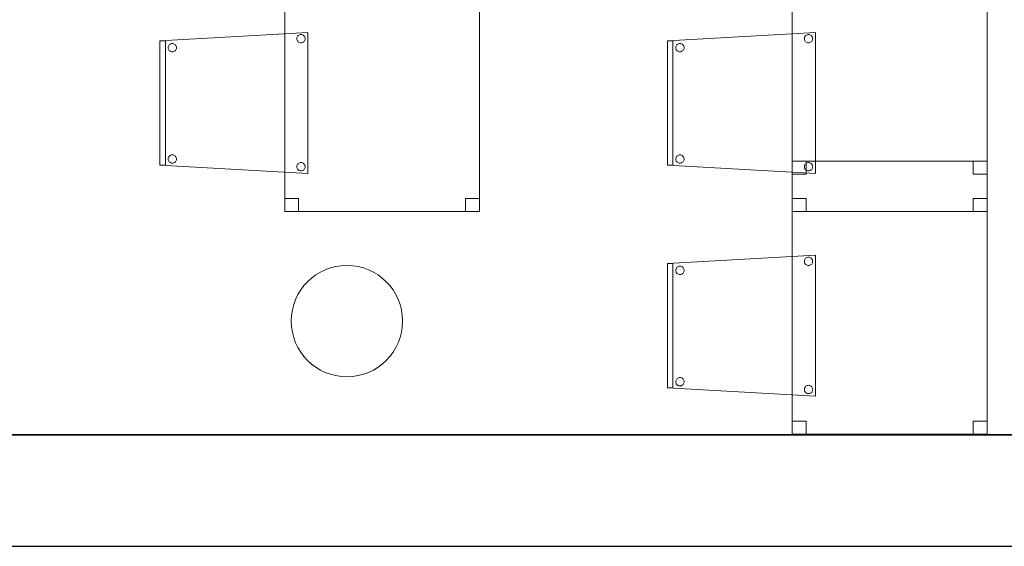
# Model space of a CAD drawing. Header units: metres. Extents: x 391.1 to 427.5, y 12.8 to 28.9.
# Tile 63 of 196: x 409.6 to 413.1, y 12.8 to 14.7. Entities that reach past the tile are written whole.
import ezdxf

# ---------------------------------------------------------------- set-up
doc = ezdxf.new("R2010")
doc.units = ezdxf.units.M
doc.layers.add('01_SUELOS', color=7, linetype='Continuous', lineweight=25, true_color=0x007f00)
for name, color, linetype, lineweight in [('02_MOBILIARIO', 7, 'Continuous', 18), ('A-COLS-____-MCUT', 7, 'Continuous', 18), ('A-COLS-____-OTLN', 7, 'Continuous', 18), ('A-DETL-____-MBND', 7, 'Continuous', 18), ('A-WALL-____-MCUT', 7, 'Continuous', 25), ('A-WALL-____-OTLN', 7, 'Continuous', 25)]:
    doc.layers.add(name, color=color, linetype=linetype, lineweight=lineweight)

# ---------------------------------------------------------------- blocks, each defined once
blk = doc.blocks.new('Family - Pilar PA-152200-03_PCI_P0A')
at = {"layer": 'A-COLS-____-MCUT', "color": 253, "true_color": 0xaaaaaa}
for start, end in [(360, 180), (180, 360)]:
    blk.add_arc((0.2, 0.2), 0.2, start, end, dxfattribs=at)
at = {"layer": 'A-COLS-____-OTLN', "color": 253, "true_color": 0xaaaaaa}
for start, end in [(360, 180), (180, 360)]:
    blk.add_arc((0.2, 0.2), 0.2, start, end, dxfattribs=at)
blk = doc.blocks.new('Family - Cadira confident_PA-152303-03_PCI_P0A')
at = {"layer": 'A-DETL-____-MBND', "color": 253, "true_color": 0xaaaaaa}
for p, q in [((0, 0.4765), (0.5326, 0.5065)), ((0.5326, 0.5065), (0, 0.4765)), ((0.4961, 0.4939), (0.498, 0.4957)), ((0.498, 0.4957), (0.4961, 0.4939)), ((0.498, 0.4957), (0.5001, 0.4972)), ((0.5001, 0.4972), (0.498, 0.4957)), ((0.5001, 0.4972), (0.5025, 0.4983)), ((0.5025, 0.4983), (0.5001, 0.4972)), ((0.5025, 0.4983), (0.505, 0.4989)), ((0.505, 0.4989), (0.5025, 0.4983)), ((0.505, 0.4989), (0.5076, 0.4992)), ((0.5076, 0.4992), (0.505, 0.4989)), ((0.5076, 0.4992), (0.5102, 0.4989)), ((0.5102, 0.4989), (0.5076, 0.4992)), ((0.5102, 0.4989), (0.5127, 0.4982)), ((0.5127, 0.4982), (0.5102, 0.4989)), ((0.5127, 0.4982), (0.515, 0.4971)), ((0.515, 0.4971), (0.5127, 0.4982)), ((0.515, 0.4971), (0.5172, 0.4956)), ((0.5172, 0.4956), (0.515, 0.4971)), ((0.5172, 0.4956), (0.519, 0.4938)), ((0.519, 0.4938), (0.5172, 0.4956)), ((0.5326, 0.5065), (0.5326, 0)), ((0.5326, 0), (0.5326, 0.5065)), ((0, 0.4765), (0.02, 0.4765)), ((0, 0.03), (0, 0.4765)), ((0.02, 0.4765), (0, 0.4765)), ((0, 0.4765), (0, 0.03)), ((0, 0.03), (0, 0.4765)), ((0, 0.4765), (0, 0.03)), ((0.02, 0.4765), (0.02, 0.03)), ((0.02, 0.03), (0.02, 0.4765)), ((0.0322, 0.4594), (0.0337, 0.4615)), ((0.0337, 0.4615), (0.0322, 0.4594)), ((0.0337, 0.4615), (0.0356, 0.4633)), ((0.0356, 0.4633), (0.0337, 0.4615)), ((0.0356, 0.4633), (0.0377, 0.4648)), ((0.0377, 0.4648), (0.0356, 0.4633)), ((0.0377, 0.4648), (0.0401, 0.4659)), ((0.0401, 0.4659), (0.0377, 0.4648)), ((0.0401, 0.4659), (0.0426, 0.4666)), ((0.0426, 0.4666), (0.0401, 0.4659)), ((0.0426, 0.4666), (0.0452, 0.4668)), ((0.0452, 0.4668), (0.0426, 0.4666)), ((0.0452, 0.4668), (0.0478, 0.4666)), ((0.0478, 0.4666), (0.0452, 0.4668)), ((0.0478, 0.4666), (0.0503, 0.4659)), ((0.0503, 0.4659), (0.0478, 0.4666)), ((0.0503, 0.4659), (0.0526, 0.4648)), ((0.0526, 0.4648), (0.0503, 0.4659)), ((0.0526, 0.4648), (0.0548, 0.4633)), ((0.0548, 0.4633), (0.0526, 0.4648)), ((0.0548, 0.4633), (0.0566, 0.4614)), ((0.0566, 0.4614), (0.0548, 0.4633)), ((0.0566, 0.4614), (0.0581, 0.4593)), ((0.0581, 0.4593), (0.0566, 0.4614)), ((0.4926, 0.4843), (0.4928, 0.4869)), ((0.4928, 0.4869), (0.4926, 0.4843)), ((0.4928, 0.4817), (0.4926, 0.4843)), ((0.4926, 0.4843), (0.4928, 0.4817)), ((0.4928, 0.4869), (0.4935, 0.4894)), ((0.4935, 0.4894), (0.4928, 0.4869)), ((0.4935, 0.4792), (0.4928, 0.4817)), ((0.4928, 0.4817), (0.4935, 0.4792)), ((0.4935, 0.4894), (0.4946, 0.4918)), ((0.4946, 0.4918), (0.4935, 0.4894)), ((0.4945, 0.4768), (0.4935, 0.4792)), ((0.4935, 0.4792), (0.4945, 0.4768)), ((0.496, 0.4747), (0.4945, 0.4768)), ((0.4945, 0.4768), (0.496, 0.4747)), ((0.4946, 0.4918), (0.4961, 0.4939)), ((0.4961, 0.4939), (0.4946, 0.4918)), ((0.4979, 0.4728), (0.496, 0.4747)), ((0.496, 0.4747), (0.4979, 0.4728)), ((0.5, 0.4713), (0.4979, 0.4728)), ((0.4979, 0.4728), (0.5, 0.4713)), ((0.5023, 0.4702), (0.5, 0.4713)), ((0.5, 0.4713), (0.5023, 0.4702)), ((0.5049, 0.4695), (0.5023, 0.4702)), ((0.5023, 0.4702), (0.5049, 0.4695)), ((0.5074, 0.4693), (0.5049, 0.4695)), ((0.5049, 0.4695), (0.5074, 0.4693)), ((0.51, 0.4695), (0.5074, 0.4693)), ((0.5074, 0.4693), (0.51, 0.4695)), ((0.5126, 0.4702), (0.51, 0.4695)), ((0.51, 0.4695), (0.5126, 0.4702)), ((0.5149, 0.4713), (0.5126, 0.4702)), ((0.5126, 0.4702), (0.5149, 0.4713)), ((0.5171, 0.4727), (0.5149, 0.4713)), ((0.5149, 0.4713), (0.5171, 0.4727)), ((0.5189, 0.4746), (0.5171, 0.4727)), ((0.5171, 0.4727), (0.5189, 0.4746)), ((0.5204, 0.4767), (0.5189, 0.4746)), ((0.5189, 0.4746), (0.5204, 0.4767)), ((0.519, 0.4938), (0.5205, 0.4916)), ((0.5205, 0.4916), (0.519, 0.4938)), ((0.5215, 0.4791), (0.5204, 0.4767)), ((0.5204, 0.4767), (0.5215, 0.4791)), ((0.5205, 0.4916), (0.5216, 0.4893)), ((0.5216, 0.4893), (0.5205, 0.4916)), ((0.5222, 0.4816), (0.5215, 0.4791)), ((0.5215, 0.4791), (0.5222, 0.4816)), ((0.5216, 0.4893), (0.5222, 0.4868)), ((0.5222, 0.4868), (0.5216, 0.4893)), ((0.5222, 0.4868), (0.5224, 0.4842)), ((0.5224, 0.4842), (0.5222, 0.4868)), ((0.5224, 0.4842), (0.5222, 0.4816)), ((0.5222, 0.4816), (0.5224, 0.4842)), ((0.0302, 0.4519), (0.0304, 0.4545)), ((0.0304, 0.4545), (0.0302, 0.4519)), ((0.0304, 0.4493), (0.0302, 0.4519)), ((0.0302, 0.4519), (0.0304, 0.4493)), ((0.0304, 0.4545), (0.0311, 0.457)), ((0.0311, 0.457), (0.0304, 0.4545)), ((0.031, 0.4468), (0.0304, 0.4493)), ((0.0304, 0.4493), (0.031, 0.4468)), ((0.0321, 0.4445), (0.031, 0.4468)), ((0.031, 0.4468), (0.0321, 0.4445)), ((0.0311, 0.457), (0.0322, 0.4594)), ((0.0322, 0.4594), (0.0311, 0.457)), ((0.0336, 0.4423), (0.0321, 0.4445)), ((0.0321, 0.4445), (0.0336, 0.4423)), ((0.0355, 0.4405), (0.0336, 0.4423)), ((0.0336, 0.4423), (0.0355, 0.4405)), ((0.0376, 0.439), (0.0355, 0.4405)), ((0.0355, 0.4405), (0.0376, 0.439)), ((0.0399, 0.4378), (0.0376, 0.439)), ((0.0376, 0.439), (0.0399, 0.4378)), ((0.0424, 0.4372), (0.0399, 0.4378)), ((0.0399, 0.4378), (0.0424, 0.4372)), ((0.045, 0.4369), (0.0424, 0.4372)), ((0.0424, 0.4372), (0.045, 0.4369)), ((0.0476, 0.4371), (0.045, 0.4369)), ((0.045, 0.4369), (0.0476, 0.4371)), ((0.0502, 0.4378), (0.0476, 0.4371)), ((0.0476, 0.4371), (0.0502, 0.4378)), ((0.0525, 0.4389), (0.0502, 0.4378)), ((0.0502, 0.4378), (0.0525, 0.4389)), ((0.0547, 0.4404), (0.0525, 0.4389)), ((0.0525, 0.4389), (0.0547, 0.4404)), ((0.0565, 0.4422), (0.0547, 0.4404)), ((0.0547, 0.4404), (0.0565, 0.4422)), ((0.058, 0.4443), (0.0565, 0.4422)), ((0.0565, 0.4422), (0.058, 0.4443)), ((0.0591, 0.4467), (0.058, 0.4443)), ((0.058, 0.4443), (0.0591, 0.4467)), ((0.0581, 0.4593), (0.0592, 0.4569)), ((0.0592, 0.4569), (0.0581, 0.4593)), ((0.0598, 0.4492), (0.0591, 0.4467)), ((0.0591, 0.4467), (0.0598, 0.4492)), ((0.0592, 0.4569), (0.0598, 0.4544)), ((0.0598, 0.4544), (0.0592, 0.4569)), ((0.0598, 0.4544), (0.06, 0.4518)), ((0.06, 0.4518), (0.0598, 0.4544)), ((0.06, 0.4518), (0.0598, 0.4492)), ((0.0598, 0.4492), (0.06, 0.4518)), ((0.0302, 0.0519), (0.0304, 0.0545)), ((0.0304, 0.0545), (0.0302, 0.0519)), ((0.0304, 0.0493), (0.0302, 0.0519)), ((0.0302, 0.0519), (0.0304, 0.0493)), ((0.0304, 0.0545), (0.0311, 0.057)), ((0.0311, 0.057), (0.0304, 0.0545)), ((0.031, 0.0468), (0.0304, 0.0493)), ((0.0304, 0.0493), (0.031, 0.0468)), ((0.0321, 0.0445), (0.031, 0.0468)), ((0.031, 0.0468), (0.0321, 0.0445)), ((0.0311, 0.057), (0.0322, 0.0594)), ((0.0322, 0.0594), (0.0311, 0.057)), ((0.0336, 0.0423), (0.0321, 0.0445)), ((0.0321, 0.0445), (0.0336, 0.0423)), ((0.0322, 0.0594), (0.0337, 0.0615)), ((0.0337, 0.0615), (0.0322, 0.0594)), ((0.0355, 0.0405), (0.0336, 0.0423)), ((0.0336, 0.0423), (0.0355, 0.0405)), ((0.0337, 0.0615), (0.0356, 0.0633)), ((0.0356, 0.0633), (0.0337, 0.0615)), ((0.0376, 0.039), (0.0355, 0.0405)), ((0.0355, 0.0405), (0.0376, 0.039)), ((0.0356, 0.0633), (0.0377, 0.0648)), ((0.0377, 0.0648), (0.0356, 0.0633)), ((0.0399, 0.0378), (0.0376, 0.039)), ((0.0376, 0.039), (0.0399, 0.0378)), ((0.0377, 0.0648), (0.0401, 0.0659)), ((0.0401, 0.0659), (0.0377, 0.0648)), ((0.0424, 0.0372), (0.0399, 0.0378)), ((0.0399, 0.0378), (0.0424, 0.0372)), ((0.0401, 0.0659), (0.0426, 0.0666)), ((0.0426, 0.0666), (0.0401, 0.0659)), ((0.045, 0.0369), (0.0424, 0.0372)), ((0.0424, 0.0372), (0.045, 0.0369)), ((0.0426, 0.0666), (0.0452, 0.0668)), ((0.0452, 0.0668), (0.0426, 0.0666)), ((0.0476, 0.0371), (0.045, 0.0369)), ((0.045, 0.0369), (0.0476, 0.0371)), ((0.0452, 0.0668), (0.0478, 0.0666)), ((0.0478, 0.0666), (0.0452, 0.0668)), ((0.0502, 0.0378), (0.0476, 0.0371)), ((0.0476, 0.0371), (0.0502, 0.0378)), ((0.0478, 0.0666), (0.0503, 0.0659)), ((0.0503, 0.0659), (0.0478, 0.0666)), ((0.0525, 0.0389), (0.0502, 0.0378)), ((0.0502, 0.0378), (0.0525, 0.0389)), ((0.0503, 0.0659), (0.0526, 0.0648)), ((0.0526, 0.0648), (0.0503, 0.0659)), ((0.0547, 0.0404), (0.0525, 0.0389)), ((0.0525, 0.0389), (0.0547, 0.0404)), ((0.0526, 0.0648), (0.0548, 0.0633)), ((0.0548, 0.0633), (0.0526, 0.0648)), ((0.0565, 0.0422), (0.0547, 0.0404)), ((0.0547, 0.0404), (0.0565, 0.0422)), ((0.0548, 0.0633), (0.0566, 0.0614)), ((0.0566, 0.0614), (0.0548, 0.0633)), ((0.058, 0.0443), (0.0565, 0.0422)), ((0.0565, 0.0422), (0.058, 0.0443)), ((0.0566, 0.0614), (0.0581, 0.0593)), ((0.0581, 0.0593), (0.0566, 0.0614)), ((0.0591, 0.0467), (0.058, 0.0443)), ((0.058, 0.0443), (0.0591, 0.0467)), ((0.0581, 0.0593), (0.0592, 0.0569)), ((0.0592, 0.0569), (0.0581, 0.0593)), ((0.0598, 0.0492), (0.0591, 0.0467)), ((0.0591, 0.0467), (0.0598, 0.0492)), ((0.0592, 0.0569), (0.0598, 0.0544)), ((0.0598, 0.0544), (0.0592, 0.0569)), ((0.0598, 0.0544), (0.06, 0.0518)), ((0.06, 0.0518), (0.0598, 0.0544)), ((0.06, 0.0518), (0.0598, 0.0492)), ((0.0598, 0.0492), (0.06, 0.0518)), ((0.4961, 0.0339), (0.498, 0.0357)), ((0.498, 0.0357), (0.4961, 0.0339)), ((0.498, 0.0357), (0.5001, 0.0372)), ((0.5001, 0.0372), (0.498, 0.0357)), ((0.5001, 0.0372), (0.5025, 0.0383)), ((0.5025, 0.0383), (0.5001, 0.0372)), ((0.5025, 0.0383), (0.505, 0.0389)), ((0.505, 0.0389), (0.5025, 0.0383)), ((0.505, 0.0389), (0.5076, 0.0392)), ((0.5076, 0.0392), (0.505, 0.0389)), ((0.5076, 0.0392), (0.5102, 0.0389)), ((0.5102, 0.0389), (0.5076, 0.0392)), ((0.5102, 0.0389), (0.5127, 0.0382)), ((0.5127, 0.0382), (0.5102, 0.0389)), ((0.5127, 0.0382), (0.515, 0.0371)), ((0.515, 0.0371), (0.5127, 0.0382)), ((0.515, 0.0371), (0.5172, 0.0356)), ((0.5172, 0.0356), (0.515, 0.0371)), ((0.5172, 0.0356), (0.519, 0.0338)), ((0.519, 0.0338), (0.5172, 0.0356)), ((0.02, 0.03), (0, 0.03)), ((0, 0.03), (0.02, 0.03)), ((0.5326, 0), (0, 0.03)), ((0, 0.03), (0.5326, 0)), ((0.4926, 0.0243), (0.4928, 0.0269)), ((0.4928, 0.0269), (0.4926, 0.0243)), ((0.4928, 0.0217), (0.4926, 0.0243)), ((0.4926, 0.0243), (0.4928, 0.0217)), ((0.4928, 0.0269), (0.4935, 0.0294)), ((0.4935, 0.0294), (0.4928, 0.0269)), ((0.4935, 0.0192), (0.4928, 0.0217)), ((0.4928, 0.0217), (0.4935, 0.0192)), ((0.4935, 0.0294), (0.4946, 0.0318)), ((0.4946, 0.0318), (0.4935, 0.0294)), ((0.4945, 0.0168), (0.4935, 0.0192)), ((0.4935, 0.0192), (0.4945, 0.0168)), ((0.496, 0.0147), (0.4945, 0.0168)), ((0.4945, 0.0168), (0.496, 0.0147)), ((0.4946, 0.0318), (0.4961, 0.0339)), ((0.4961, 0.0339), (0.4946, 0.0318)), ((0.4979, 0.0128), (0.496, 0.0147)), ((0.496, 0.0147), (0.4979, 0.0128)), ((0.5, 0.0113), (0.4979, 0.0128)), ((0.4979, 0.0128), (0.5, 0.0113)), ((0.5023, 0.0102), (0.5, 0.0113)), ((0.5, 0.0113), (0.5023, 0.0102)), ((0.5049, 0.0095), (0.5023, 0.0102)), ((0.5023, 0.0102), (0.5049, 0.0095)), ((0.5074, 0.0093), (0.5049, 0.0095)), ((0.5049, 0.0095), (0.5074, 0.0093)), ((0.51, 0.0095), (0.5074, 0.0093)), ((0.5074, 0.0093), (0.51, 0.0095)), ((0.5126, 0.0102), (0.51, 0.0095)), ((0.51, 0.0095), (0.5126, 0.0102)), ((0.5149, 0.0113), (0.5126, 0.0102)), ((0.5126, 0.0102), (0.5149, 0.0113)), ((0.5171, 0.0127), (0.5149, 0.0113)), ((0.5149, 0.0113), (0.5171, 0.0127)), ((0.5189, 0.0146), (0.5171, 0.0127)), ((0.5171, 0.0127), (0.5189, 0.0146)), ((0.5204, 0.0167), (0.5189, 0.0146)), ((0.5189, 0.0146), (0.5204, 0.0167)), ((0.519, 0.0338), (0.5205, 0.0316)), ((0.5205, 0.0316), (0.519, 0.0338)), ((0.5215, 0.0191), (0.5204, 0.0167)), ((0.5204, 0.0167), (0.5215, 0.0191)), ((0.5205, 0.0316), (0.5216, 0.0293)), ((0.5216, 0.0293), (0.5205, 0.0316)), ((0.5222, 0.0216), (0.5215, 0.0191)), ((0.5215, 0.0191), (0.5222, 0.0216)), ((0.5216, 0.0293), (0.5222, 0.0268)), ((0.5222, 0.0268), (0.5216, 0.0293)), ((0.5222, 0.0268), (0.5224, 0.0242)), ((0.5224, 0.0242), (0.5222, 0.0268)), ((0.5224, 0.0242), (0.5222, 0.0216)), ((0.5222, 0.0216), (0.5224, 0.0242))]:
    blk.add_line(p, q, dxfattribs=at)
blk = doc.blocks.new('Family - Cadira confident_PA-152313-03_PCI_P0A')
at = {"layer": 'A-DETL-____-MBND', "color": 253, "true_color": 0xaaaaaa}
for p, q in [((0, 0.4765), (0.5326, 0.5065)), ((0.5326, 0.5065), (0, 0.4765)), ((0.4961, 0.4939), (0.498, 0.4957)), ((0.498, 0.4957), (0.4961, 0.4939)), ((0.498, 0.4957), (0.5001, 0.4972)), ((0.5001, 0.4972), (0.498, 0.4957)), ((0.5001, 0.4972), (0.5025, 0.4983)), ((0.5025, 0.4983), (0.5001, 0.4972)), ((0.5025, 0.4983), (0.505, 0.4989)), ((0.505, 0.4989), (0.5025, 0.4983)), ((0.505, 0.4989), (0.5076, 0.4992)), ((0.5076, 0.4992), (0.505, 0.4989)), ((0.5076, 0.4992), (0.5102, 0.4989)), ((0.5102, 0.4989), (0.5076, 0.4992)), ((0.5102, 0.4989), (0.5127, 0.4982)), ((0.5127, 0.4982), (0.5102, 0.4989)), ((0.5127, 0.4982), (0.515, 0.4971)), ((0.515, 0.4971), (0.5127, 0.4982)), ((0.515, 0.4971), (0.5172, 0.4956)), ((0.5172, 0.4956), (0.515, 0.4971)), ((0.5172, 0.4956), (0.519, 0.4938)), ((0.519, 0.4938), (0.5172, 0.4956)), ((0.5326, 0.5065), (0.5326, 0)), ((0.5326, 0), (0.5326, 0.5065)), ((0, 0.4765), (0.02, 0.4765)), ((0, 0.03), (0, 0.4765)), ((0.02, 0.4765), (0, 0.4765)), ((0, 0.4765), (0, 0.03)), ((0, 0.03), (0, 0.4765)), ((0, 0.4765), (0, 0.03)), ((0.02, 0.4765), (0.02, 0.03)), ((0.02, 0.03), (0.02, 0.4765)), ((0.0322, 0.4594), (0.0337, 0.4615)), ((0.0337, 0.4615), (0.0322, 0.4594)), ((0.0337, 0.4615), (0.0356, 0.4633)), ((0.0356, 0.4633), (0.0337, 0.4615)), ((0.0356, 0.4633), (0.0377, 0.4648)), ((0.0377, 0.4648), (0.0356, 0.4633)), ((0.0377, 0.4648), (0.0401, 0.4659)), ((0.0401, 0.4659), (0.0377, 0.4648)), ((0.0401, 0.4659), (0.0426, 0.4666)), ((0.0426, 0.4666), (0.0401, 0.4659)), ((0.0426, 0.4666), (0.0452, 0.4668)), ((0.0452, 0.4668), (0.0426, 0.4666)), ((0.0452, 0.4668), (0.0478, 0.4666)), ((0.0478, 0.4666), (0.0452, 0.4668)), ((0.0478, 0.4666), (0.0503, 0.4659)), ((0.0503, 0.4659), (0.0478, 0.4666)), ((0.0503, 0.4659), (0.0526, 0.4648)), ((0.0526, 0.4648), (0.0503, 0.4659)), ((0.0526, 0.4648), (0.0548, 0.4633)), ((0.0548, 0.4633), (0.0526, 0.4648)), ((0.0548, 0.4633), (0.0566, 0.4614)), ((0.0566, 0.4614), (0.0548, 0.4633)), ((0.0566, 0.4614), (0.0581, 0.4593)), ((0.0581, 0.4593), (0.0566, 0.4614)), ((0.4926, 0.4843), (0.4928, 0.4869)), ((0.4928, 0.4869), (0.4926, 0.4843)), ((0.4928, 0.4817), (0.4926, 0.4843)), ((0.4926, 0.4843), (0.4928, 0.4817)), ((0.4928, 0.4869), (0.4935, 0.4894)), ((0.4935, 0.4894), (0.4928, 0.4869)), ((0.4935, 0.4792), (0.4928, 0.4817)), ((0.4928, 0.4817), (0.4935, 0.4792)), ((0.4935, 0.4894), (0.4946, 0.4918)), ((0.4946, 0.4918), (0.4935, 0.4894)), ((0.4945, 0.4768), (0.4935, 0.4792)), ((0.4935, 0.4792), (0.4945, 0.4768)), ((0.496, 0.4747), (0.4945, 0.4768)), ((0.4945, 0.4768), (0.496, 0.4747)), ((0.4946, 0.4918), (0.4961, 0.4939)), ((0.4961, 0.4939), (0.4946, 0.4918)), ((0.4979, 0.4728), (0.496, 0.4747)), ((0.496, 0.4747), (0.4979, 0.4728)), ((0.5, 0.4713), (0.4979, 0.4728)), ((0.4979, 0.4728), (0.5, 0.4713)), ((0.5023, 0.4702), (0.5, 0.4713)), ((0.5, 0.4713), (0.5023, 0.4702)), ((0.5049, 0.4695), (0.5023, 0.4702)), ((0.5023, 0.4702), (0.5049, 0.4695)), ((0.5074, 0.4693), (0.5049, 0.4695)), ((0.5049, 0.4695), (0.5074, 0.4693)), ((0.51, 0.4695), (0.5074, 0.4693)), ((0.5074, 0.4693), (0.51, 0.4695)), ((0.5126, 0.4702), (0.51, 0.4695)), ((0.51, 0.4695), (0.5126, 0.4702)), ((0.5149, 0.4713), (0.5126, 0.4702)), ((0.5126, 0.4702), (0.5149, 0.4713)), ((0.5171, 0.4727), (0.5149, 0.4713)), ((0.5149, 0.4713), (0.5171, 0.4727)), ((0.5189, 0.4746), (0.5171, 0.4727)), ((0.5171, 0.4727), (0.5189, 0.4746)), ((0.5204, 0.4767), (0.5189, 0.4746)), ((0.5189, 0.4746), (0.5204, 0.4767)), ((0.519, 0.4938), (0.5205, 0.4916)), ((0.5205, 0.4916), (0.519, 0.4938)), ((0.5215, 0.4791), (0.5204, 0.4767)), ((0.5204, 0.4767), (0.5215, 0.4791)), ((0.5205, 0.4916), (0.5216, 0.4893)), ((0.5216, 0.4893), (0.5205, 0.4916)), ((0.5222, 0.4816), (0.5215, 0.4791)), ((0.5215, 0.4791), (0.5222, 0.4816)), ((0.5216, 0.4893), (0.5222, 0.4868)), ((0.5222, 0.4868), (0.5216, 0.4893)), ((0.5222, 0.4868), (0.5224, 0.4842)), ((0.5224, 0.4842), (0.5222, 0.4868)), ((0.5224, 0.4842), (0.5222, 0.4816)), ((0.5222, 0.4816), (0.5224, 0.4842)), ((0.0302, 0.4519), (0.0304, 0.4545)), ((0.0304, 0.4545), (0.0302, 0.4519)), ((0.0304, 0.4493), (0.0302, 0.4519)), ((0.0302, 0.4519), (0.0304, 0.4493)), ((0.0304, 0.4545), (0.0311, 0.457)), ((0.0311, 0.457), (0.0304, 0.4545)), ((0.031, 0.4468), (0.0304, 0.4493)), ((0.0304, 0.4493), (0.031, 0.4468)), ((0.0321, 0.4445), (0.031, 0.4468)), ((0.031, 0.4468), (0.0321, 0.4445)), ((0.0311, 0.457), (0.0322, 0.4594)), ((0.0322, 0.4594), (0.0311, 0.457)), ((0.0336, 0.4423), (0.0321, 0.4445)), ((0.0321, 0.4445), (0.0336, 0.4423)), ((0.0355, 0.4405), (0.0336, 0.4423)), ((0.0336, 0.4423), (0.0355, 0.4405)), ((0.0376, 0.439), (0.0355, 0.4405)), ((0.0355, 0.4405), (0.0376, 0.439)), ((0.0399, 0.4378), (0.0376, 0.439)), ((0.0376, 0.439), (0.0399, 0.4378)), ((0.0424, 0.4372), (0.0399, 0.4378)), ((0.0399, 0.4378), (0.0424, 0.4372)), ((0.045, 0.4369), (0.0424, 0.4372)), ((0.0424, 0.4372), (0.045, 0.4369)), ((0.0476, 0.4371), (0.045, 0.4369)), ((0.045, 0.4369), (0.0476, 0.4371)), ((0.0502, 0.4378), (0.0476, 0.4371)), ((0.0476, 0.4371), (0.0502, 0.4378)), ((0.0525, 0.4389), (0.0502, 0.4378)), ((0.0502, 0.4378), (0.0525, 0.4389)), ((0.0547, 0.4404), (0.0525, 0.4389)), ((0.0525, 0.4389), (0.0547, 0.4404)), ((0.0565, 0.4422), (0.0547, 0.4404)), ((0.0547, 0.4404), (0.0565, 0.4422)), ((0.058, 0.4443), (0.0565, 0.4422)), ((0.0565, 0.4422), (0.058, 0.4443)), ((0.0591, 0.4467), (0.058, 0.4443)), ((0.058, 0.4443), (0.0591, 0.4467)), ((0.0581, 0.4593), (0.0592, 0.4569)), ((0.0592, 0.4569), (0.0581, 0.4593)), ((0.0598, 0.4492), (0.0591, 0.4467)), ((0.0591, 0.4467), (0.0598, 0.4492)), ((0.0592, 0.4569), (0.0598, 0.4544)), ((0.0598, 0.4544), (0.0592, 0.4569)), ((0.0598, 0.4544), (0.06, 0.4518)), ((0.06, 0.4518), (0.0598, 0.4544)), ((0.06, 0.4518), (0.0598, 0.4492)), ((0.0598, 0.4492), (0.06, 0.4518)), ((0.0302, 0.0519), (0.0304, 0.0545)), ((0.0304, 0.0545), (0.0302, 0.0519)), ((0.0304, 0.0493), (0.0302, 0.0519)), ((0.0302, 0.0519), (0.0304, 0.0493)), ((0.0304, 0.0545), (0.0311, 0.057)), ((0.0311, 0.057), (0.0304, 0.0545)), ((0.031, 0.0468), (0.0304, 0.0493)), ((0.0304, 0.0493), (0.031, 0.0468)), ((0.0321, 0.0445), (0.031, 0.0468)), ((0.031, 0.0468), (0.0321, 0.0445)), ((0.0311, 0.057), (0.0322, 0.0594)), ((0.0322, 0.0594), (0.0311, 0.057)), ((0.0336, 0.0423), (0.0321, 0.0445)), ((0.0321, 0.0445), (0.0336, 0.0423)), ((0.0322, 0.0594), (0.0337, 0.0615)), ((0.0337, 0.0615), (0.0322, 0.0594)), ((0.0355, 0.0405), (0.0336, 0.0423)), ((0.0336, 0.0423), (0.0355, 0.0405)), ((0.0337, 0.0615), (0.0356, 0.0633)), ((0.0356, 0.0633), (0.0337, 0.0615)), ((0.0376, 0.039), (0.0355, 0.0405)), ((0.0355, 0.0405), (0.0376, 0.039)), ((0.0356, 0.0633), (0.0377, 0.0648)), ((0.0377, 0.0648), (0.0356, 0.0633)), ((0.0399, 0.0378), (0.0376, 0.039)), ((0.0376, 0.039), (0.0399, 0.0378)), ((0.0377, 0.0648), (0.0401, 0.0659)), ((0.0401, 0.0659), (0.0377, 0.0648)), ((0.0424, 0.0372), (0.0399, 0.0378)), ((0.0399, 0.0378), (0.0424, 0.0372)), ((0.0401, 0.0659), (0.0426, 0.0666)), ((0.0426, 0.0666), (0.0401, 0.0659)), ((0.045, 0.0369), (0.0424, 0.0372)), ((0.0424, 0.0372), (0.045, 0.0369)), ((0.0426, 0.0666), (0.0452, 0.0668)), ((0.0452, 0.0668), (0.0426, 0.0666)), ((0.0476, 0.0371), (0.045, 0.0369)), ((0.045, 0.0369), (0.0476, 0.0371)), ((0.0452, 0.0668), (0.0478, 0.0666)), ((0.0478, 0.0666), (0.0452, 0.0668)), ((0.0502, 0.0378), (0.0476, 0.0371)), ((0.0476, 0.0371), (0.0502, 0.0378)), ((0.0478, 0.0666), (0.0503, 0.0659)), ((0.0503, 0.0659), (0.0478, 0.0666)), ((0.0525, 0.0389), (0.0502, 0.0378)), ((0.0502, 0.0378), (0.0525, 0.0389)), ((0.0503, 0.0659), (0.0526, 0.0648)), ((0.0526, 0.0648), (0.0503, 0.0659)), ((0.0547, 0.0404), (0.0525, 0.0389)), ((0.0525, 0.0389), (0.0547, 0.0404)), ((0.0526, 0.0648), (0.0548, 0.0633)), ((0.0548, 0.0633), (0.0526, 0.0648)), ((0.0565, 0.0422), (0.0547, 0.0404)), ((0.0547, 0.0404), (0.0565, 0.0422)), ((0.0548, 0.0633), (0.0566, 0.0614)), ((0.0566, 0.0614), (0.0548, 0.0633)), ((0.058, 0.0443), (0.0565, 0.0422)), ((0.0565, 0.0422), (0.058, 0.0443)), ((0.0566, 0.0614), (0.0581, 0.0593)), ((0.0581, 0.0593), (0.0566, 0.0614)), ((0.0591, 0.0467), (0.058, 0.0443)), ((0.058, 0.0443), (0.0591, 0.0467)), ((0.0581, 0.0593), (0.0592, 0.0569)), ((0.0592, 0.0569), (0.0581, 0.0593)), ((0.0598, 0.0492), (0.0591, 0.0467)), ((0.0591, 0.0467), (0.0598, 0.0492)), ((0.0592, 0.0569), (0.0598, 0.0544)), ((0.0598, 0.0544), (0.0592, 0.0569)), ((0.0598, 0.0544), (0.06, 0.0518)), ((0.06, 0.0518), (0.0598, 0.0544)), ((0.06, 0.0518), (0.0598, 0.0492)), ((0.0598, 0.0492), (0.06, 0.0518)), ((0.4961, 0.0339), (0.498, 0.0357)), ((0.498, 0.0357), (0.4961, 0.0339)), ((0.498, 0.0357), (0.5001, 0.0372)), ((0.5001, 0.0372), (0.498, 0.0357)), ((0.5001, 0.0372), (0.5025, 0.0383)), ((0.5025, 0.0383), (0.5001, 0.0372)), ((0.5025, 0.0383), (0.505, 0.0389)), ((0.505, 0.0389), (0.5025, 0.0383)), ((0.505, 0.0389), (0.5076, 0.0392)), ((0.5076, 0.0392), (0.505, 0.0389)), ((0.5076, 0.0392), (0.5102, 0.0389)), ((0.5102, 0.0389), (0.5076, 0.0392)), ((0.5102, 0.0389), (0.5127, 0.0382)), ((0.5127, 0.0382), (0.5102, 0.0389)), ((0.5127, 0.0382), (0.515, 0.0371)), ((0.515, 0.0371), (0.5127, 0.0382)), ((0.515, 0.0371), (0.5172, 0.0356)), ((0.5172, 0.0356), (0.515, 0.0371)), ((0.5172, 0.0356), (0.519, 0.0338)), ((0.519, 0.0338), (0.5172, 0.0356)), ((0.02, 0.03), (0, 0.03)), ((0, 0.03), (0.02, 0.03)), ((0.5326, 0), (0, 0.03)), ((0, 0.03), (0.5326, 0)), ((0.4926, 0.0243), (0.4928, 0.0269)), ((0.4928, 0.0269), (0.4926, 0.0243)), ((0.4928, 0.0217), (0.4926, 0.0243)), ((0.4926, 0.0243), (0.4928, 0.0217)), ((0.4928, 0.0269), (0.4935, 0.0294)), ((0.4935, 0.0294), (0.4928, 0.0269)), ((0.4935, 0.0192), (0.4928, 0.0217)), ((0.4928, 0.0217), (0.4935, 0.0192)), ((0.4935, 0.0294), (0.4946, 0.0318)), ((0.4946, 0.0318), (0.4935, 0.0294)), ((0.4945, 0.0168), (0.4935, 0.0192)), ((0.4935, 0.0192), (0.4945, 0.0168)), ((0.496, 0.0147), (0.4945, 0.0168)), ((0.4945, 0.0168), (0.496, 0.0147)), ((0.4946, 0.0318), (0.4961, 0.0339)), ((0.4961, 0.0339), (0.4946, 0.0318)), ((0.4979, 0.0128), (0.496, 0.0147)), ((0.496, 0.0147), (0.4979, 0.0128)), ((0.5, 0.0113), (0.4979, 0.0128)), ((0.4979, 0.0128), (0.5, 0.0113)), ((0.5023, 0.0102), (0.5, 0.0113)), ((0.5, 0.0113), (0.5023, 0.0102)), ((0.5049, 0.0095), (0.5023, 0.0102)), ((0.5023, 0.0102), (0.5049, 0.0095)), ((0.5074, 0.0093), (0.5049, 0.0095)), ((0.5049, 0.0095), (0.5074, 0.0093)), ((0.51, 0.0095), (0.5074, 0.0093)), ((0.5074, 0.0093), (0.51, 0.0095)), ((0.5126, 0.0102), (0.51, 0.0095)), ((0.51, 0.0095), (0.5126, 0.0102)), ((0.5149, 0.0113), (0.5126, 0.0102)), ((0.5126, 0.0102), (0.5149, 0.0113)), ((0.5171, 0.0127), (0.5149, 0.0113)), ((0.5149, 0.0113), (0.5171, 0.0127)), ((0.5189, 0.0146), (0.5171, 0.0127)), ((0.5171, 0.0127), (0.5189, 0.0146)), ((0.5204, 0.0167), (0.5189, 0.0146)), ((0.5189, 0.0146), (0.5204, 0.0167)), ((0.519, 0.0338), (0.5205, 0.0316)), ((0.5205, 0.0316), (0.519, 0.0338)), ((0.5215, 0.0191), (0.5204, 0.0167)), ((0.5204, 0.0167), (0.5215, 0.0191)), ((0.5205, 0.0316), (0.5216, 0.0293)), ((0.5216, 0.0293), (0.5205, 0.0316)), ((0.5222, 0.0216), (0.5215, 0.0191)), ((0.5215, 0.0191), (0.5222, 0.0216)), ((0.5216, 0.0293), (0.5222, 0.0268)), ((0.5222, 0.0268), (0.5216, 0.0293)), ((0.5222, 0.0268), (0.5224, 0.0242)), ((0.5224, 0.0242), (0.5222, 0.0268)), ((0.5224, 0.0242), (0.5222, 0.0216)), ((0.5222, 0.0216), (0.5224, 0.0242))]:
    blk.add_line(p, q, dxfattribs=at)
blk = doc.blocks.new('Family - Taula 80X70_PA-152359-03_PCI_P0A')
at = {"layer": 'A-DETL-____-MBND', "color": 253, "true_color": 0xaaaaaa}
for p, q in [((0, 0.9336), (0, 0.98)), ((0, 0.98), (0.05, 0.98)), ((0.05, 0.98), (0, 0.98)), ((0, 0.98), (0, 0.9336)), ((0, 0), (0, 0.98)), ((0, 0.98), (0.7001, 0.98)), ((0.7001, 0.98), (0, 0.98)), ((0, 0.98), (0, 0)), ((0.05, 0.98), (0.05, 0.9336)), ((0.05, 0.9336), (0.05, 0.98)), ((0.6501, 0.9336), (0.6501, 0.98)), ((0.6501, 0.98), (0.7001, 0.98)), ((0.7001, 0.98), (0.6501, 0.98)), ((0.6501, 0.98), (0.6501, 0.9336)), ((0.7001, 0.98), (0.7001, 0)), ((0.7001, 0), (0.7001, 0.98)), ((0.7001, 0.98), (0.7001, 0.9336)), ((0.7001, 0.9336), (0.7001, 0.98)), ((0.05, 0.9336), (0, 0.9336)), ((0, 0.9336), (0.05, 0.9336)), ((0.7001, 0.9336), (0.6501, 0.9336)), ((0.6501, 0.9336), (0.7001, 0.9336)), ((0, 0), (0, 0.0464)), ((0, 0.0464), (0.05, 0.0464)), ((0.05, 0.0464), (0, 0.0464)), ((0, 0.0464), (0, 0)), ((0.05, 0.0464), (0.05, 0)), ((0.05, 0), (0.05, 0.0464)), ((0.6501, 0), (0.6501, 0.0464)), ((0.6501, 0.0464), (0.7001, 0.0464)), ((0.7001, 0.0464), (0.6501, 0.0464)), ((0.6501, 0.0464), (0.6501, 0)), ((0.7001, 0.0464), (0.7001, 0)), ((0.7001, 0), (0.7001, 0.0464)), ((0.05, 0), (0, 0)), ((0, 0), (0.05, 0)), ((0.7001, 0), (0, 0)), ((0.7001, 0), (0.6501, 0)), ((0.6501, 0), (0.7001, 0)), ((0, 0), (0.7001, 0))]:
    blk.add_line(p, q, dxfattribs=at)
blk = doc.blocks.new('Family - Taula 80X70_PA-152378-03_PCI_P0A')
at = {"layer": 'A-DETL-____-MBND', "color": 253, "true_color": 0xaaaaaa}
for p, q in [((0, 0.9336), (0, 0.98)), ((0, 0.98), (0.05, 0.98)), ((0.05, 0.98), (0, 0.98)), ((0, 0.98), (0, 0.9336)), ((0, 0), (0, 0.98)), ((0, 0.98), (0.7001, 0.98)), ((0.7001, 0.98), (0, 0.98)), ((0, 0.98), (0, 0)), ((0.05, 0.98), (0.05, 0.9336)), ((0.05, 0.9336), (0.05, 0.98)), ((0.6501, 0.9336), (0.6501, 0.98)), ((0.6501, 0.98), (0.7001, 0.98)), ((0.7001, 0.98), (0.6501, 0.98)), ((0.6501, 0.98), (0.6501, 0.9336)), ((0.7001, 0.98), (0.7001, 0.9336)), ((0.7001, 0.9336), (0.7001, 0.98)), ((0.7001, 0.98), (0.7001, 0)), ((0.7001, 0), (0.7001, 0.98)), ((0.05, 0.9336), (0, 0.9336)), ((0, 0.9336), (0.05, 0.9336)), ((0.7001, 0.9336), (0.6501, 0.9336)), ((0.6501, 0.9336), (0.7001, 0.9336)), ((0, 0), (0, 0.0464)), ((0, 0.0464), (0.05, 0.0464)), ((0.05, 0.0464), (0, 0.0464)), ((0, 0.0464), (0, 0)), ((0.05, 0.0464), (0.05, 0)), ((0.05, 0), (0.05, 0.0464)), ((0.6501, 0), (0.6501, 0.0464)), ((0.6501, 0.0464), (0.7001, 0.0464)), ((0.7001, 0.0464), (0.6501, 0.0464)), ((0.6501, 0.0464), (0.6501, 0)), ((0.7001, 0.0464), (0.7001, 0)), ((0.7001, 0), (0.7001, 0.0464)), ((0.05, 0), (0, 0)), ((0, 0), (0.05, 0)), ((0.7001, 0), (0, 0)), ((0.7001, 0), (0.6501, 0)), ((0.6501, 0), (0.7001, 0)), ((0, 0), (0.7001, 0))]:
    blk.add_line(p, q, dxfattribs=at)
blk = doc.blocks.new('Family - Taula 80X70_PA-152438-03_PCI_P0A')
at = {"layer": 'A-DETL-____-MBND', "color": 253, "true_color": 0xaaaaaa}
for p, q in [((0, 0.9336), (0, 0.98)), ((0, 0.98), (0.05, 0.98)), ((0.05, 0.98), (0, 0.98)), ((0, 0.98), (0, 0.9336)), ((0, 0), (0, 0.98)), ((0, 0.98), (0.7001, 0.98)), ((0.7001, 0.98), (0, 0.98)), ((0, 0.98), (0, 0)), ((0.05, 0.98), (0.05, 0.9336)), ((0.05, 0.9336), (0.05, 0.98)), ((0.6501, 0.9336), (0.6501, 0.98)), ((0.6501, 0.98), (0.7001, 0.98)), ((0.7001, 0.98), (0.6501, 0.98)), ((0.6501, 0.98), (0.6501, 0.9336)), ((0.7001, 0.98), (0.7001, 0)), ((0.7001, 0), (0.7001, 0.98)), ((0.7001, 0.98), (0.7001, 0.9336)), ((0.7001, 0.9336), (0.7001, 0.98)), ((0.05, 0.9336), (0, 0.9336)), ((0, 0.9336), (0.05, 0.9336)), ((0.7001, 0.9336), (0.6501, 0.9336)), ((0.6501, 0.9336), (0.7001, 0.9336)), ((0, 0), (0, 0.0464)), ((0, 0.0464), (0.05, 0.0464)), ((0.05, 0.0464), (0, 0.0464)), ((0, 0.0464), (0, 0)), ((0.05, 0.0464), (0.05, 0)), ((0.05, 0), (0.05, 0.0464)), ((0.6501, 0), (0.6501, 0.0464)), ((0.6501, 0.0464), (0.7001, 0.0464)), ((0.7001, 0.0464), (0.6501, 0.0464)), ((0.6501, 0.0464), (0.6501, 0)), ((0.7001, 0.0464), (0.7001, 0)), ((0.7001, 0), (0.7001, 0.0464)), ((0.7001, 0), (0, 0)), ((0.05, 0), (0, 0)), ((0, 0), (0.05, 0)), ((0.7001, 0), (0.6501, 0)), ((0.6501, 0), (0.7001, 0)), ((0, 0), (0.7001, 0))]:
    blk.add_line(p, q, dxfattribs=at)
blk = doc.blocks.new('Family - Mur PA-152469-03_PCI_P0A')
at = {"layer": 'A-WALL-____-MCUT', "color": 253, "true_color": 0xaaaaaa}
for p, q in [((26.0531, 0.4), (0.0791, 0.4)), ((0, 0), (25.9702, 0))]:
    blk.add_line(p, q, dxfattribs=at)
at = {"layer": 'A-WALL-____-OTLN', "color": 253, "true_color": 0xaaaaaa}
for p, q in [((26.0531, 0.4), (0.0791, 0.4)), ((0, 0), (25.9702, 0))]:
    blk.add_line(p, q, dxfattribs=at)
at = {"layer": 'A-WALL-____-OTLN', "color": 253, "lineweight": 18, "true_color": 0xaaaaaa}
blk.add_line((0, 0), (25.9702, 0), dxfattribs=at)
blk = doc.blocks.new('Family - LONDR55-XX_ZZ-ARQ-CAA-M3D-Londres55-152611-03_PCI_P0A')
at = {"layer": '01_SUELOS', "color": 9, "true_color": 0xaad4aa}
for p, q in [((0, 0), (24.5639, 0)), ((24.5639, 0), (0, 0))]:
    blk.add_line(p, q, dxfattribs=at)
blk = doc.blocks.new('Family - Cadira confident_PA-152667-03_PCI_P0A')
at = {"layer": 'A-DETL-____-MBND', "color": 253, "true_color": 0xaaaaaa}
for p, q in [((0, 0.4765), (0.5326, 0.5065)), ((0.5326, 0.5065), (0, 0.4765)), ((0.4961, 0.4939), (0.498, 0.4957)), ((0.498, 0.4957), (0.4961, 0.4939)), ((0.498, 0.4957), (0.5001, 0.4972)), ((0.5001, 0.4972), (0.498, 0.4957)), ((0.5001, 0.4972), (0.5025, 0.4983)), ((0.5025, 0.4983), (0.5001, 0.4972)), ((0.5025, 0.4983), (0.505, 0.4989)), ((0.505, 0.4989), (0.5025, 0.4983)), ((0.505, 0.4989), (0.5076, 0.4992)), ((0.5076, 0.4992), (0.505, 0.4989)), ((0.5076, 0.4992), (0.5102, 0.4989)), ((0.5102, 0.4989), (0.5076, 0.4992)), ((0.5102, 0.4989), (0.5127, 0.4982)), ((0.5127, 0.4982), (0.5102, 0.4989)), ((0.5127, 0.4982), (0.515, 0.4971)), ((0.515, 0.4971), (0.5127, 0.4982)), ((0.515, 0.4971), (0.5172, 0.4956)), ((0.5172, 0.4956), (0.515, 0.4971)), ((0.5172, 0.4956), (0.519, 0.4938)), ((0.519, 0.4938), (0.5172, 0.4956)), ((0.5326, 0.5065), (0.5326, 0)), ((0.5326, 0), (0.5326, 0.5065)), ((0, 0.4765), (0.02, 0.4765)), ((0, 0.03), (0, 0.4765)), ((0.02, 0.4765), (0, 0.4765)), ((0, 0.4765), (0, 0.03)), ((0, 0.03), (0, 0.4765)), ((0, 0.4765), (0, 0.03)), ((0.02, 0.4765), (0.02, 0.03)), ((0.02, 0.03), (0.02, 0.4765)), ((0.0322, 0.4594), (0.0337, 0.4615)), ((0.0337, 0.4615), (0.0322, 0.4594)), ((0.0337, 0.4615), (0.0356, 0.4633)), ((0.0356, 0.4633), (0.0337, 0.4615)), ((0.0356, 0.4633), (0.0377, 0.4648)), ((0.0377, 0.4648), (0.0356, 0.4633)), ((0.0377, 0.4648), (0.0401, 0.4659)), ((0.0401, 0.4659), (0.0377, 0.4648)), ((0.0401, 0.4659), (0.0426, 0.4666)), ((0.0426, 0.4666), (0.0401, 0.4659)), ((0.0426, 0.4666), (0.0452, 0.4668)), ((0.0452, 0.4668), (0.0426, 0.4666)), ((0.0452, 0.4668), (0.0478, 0.4666)), ((0.0478, 0.4666), (0.0452, 0.4668)), ((0.0478, 0.4666), (0.0503, 0.4659)), ((0.0503, 0.4659), (0.0478, 0.4666)), ((0.0503, 0.4659), (0.0526, 0.4648)), ((0.0526, 0.4648), (0.0503, 0.4659)), ((0.0526, 0.4648), (0.0548, 0.4633)), ((0.0548, 0.4633), (0.0526, 0.4648)), ((0.0548, 0.4633), (0.0566, 0.4614)), ((0.0566, 0.4614), (0.0548, 0.4633)), ((0.0566, 0.4614), (0.0581, 0.4593)), ((0.0581, 0.4593), (0.0566, 0.4614)), ((0.4926, 0.4843), (0.4928, 0.4869)), ((0.4928, 0.4869), (0.4926, 0.4843)), ((0.4928, 0.4817), (0.4926, 0.4843)), ((0.4926, 0.4843), (0.4928, 0.4817)), ((0.4928, 0.4869), (0.4935, 0.4894)), ((0.4935, 0.4894), (0.4928, 0.4869)), ((0.4935, 0.4792), (0.4928, 0.4817)), ((0.4928, 0.4817), (0.4935, 0.4792)), ((0.4935, 0.4894), (0.4946, 0.4918)), ((0.4946, 0.4918), (0.4935, 0.4894)), ((0.4945, 0.4768), (0.4935, 0.4792)), ((0.4935, 0.4792), (0.4945, 0.4768)), ((0.496, 0.4747), (0.4945, 0.4768)), ((0.4945, 0.4768), (0.496, 0.4747)), ((0.4946, 0.4918), (0.4961, 0.4939)), ((0.4961, 0.4939), (0.4946, 0.4918)), ((0.4979, 0.4728), (0.496, 0.4747)), ((0.496, 0.4747), (0.4979, 0.4728)), ((0.5, 0.4713), (0.4979, 0.4728)), ((0.4979, 0.4728), (0.5, 0.4713)), ((0.5023, 0.4702), (0.5, 0.4713)), ((0.5, 0.4713), (0.5023, 0.4702)), ((0.5049, 0.4695), (0.5023, 0.4702)), ((0.5023, 0.4702), (0.5049, 0.4695)), ((0.5074, 0.4693), (0.5049, 0.4695)), ((0.5049, 0.4695), (0.5074, 0.4693)), ((0.51, 0.4695), (0.5074, 0.4693)), ((0.5074, 0.4693), (0.51, 0.4695)), ((0.5126, 0.4702), (0.51, 0.4695)), ((0.51, 0.4695), (0.5126, 0.4702)), ((0.5149, 0.4713), (0.5126, 0.4702)), ((0.5126, 0.4702), (0.5149, 0.4713)), ((0.5171, 0.4727), (0.5149, 0.4713)), ((0.5149, 0.4713), (0.5171, 0.4727)), ((0.5189, 0.4746), (0.5171, 0.4727)), ((0.5171, 0.4727), (0.5189, 0.4746)), ((0.5204, 0.4767), (0.5189, 0.4746)), ((0.5189, 0.4746), (0.5204, 0.4767)), ((0.519, 0.4938), (0.5205, 0.4916)), ((0.5205, 0.4916), (0.519, 0.4938)), ((0.5215, 0.4791), (0.5204, 0.4767)), ((0.5204, 0.4767), (0.5215, 0.4791)), ((0.5205, 0.4916), (0.5216, 0.4893)), ((0.5216, 0.4893), (0.5205, 0.4916)), ((0.5222, 0.4816), (0.5215, 0.4791)), ((0.5215, 0.4791), (0.5222, 0.4816)), ((0.5216, 0.4893), (0.5222, 0.4868)), ((0.5222, 0.4868), (0.5216, 0.4893)), ((0.5222, 0.4868), (0.5224, 0.4842)), ((0.5224, 0.4842), (0.5222, 0.4868)), ((0.5224, 0.4842), (0.5222, 0.4816)), ((0.5222, 0.4816), (0.5224, 0.4842)), ((0.0302, 0.4519), (0.0304, 0.4545)), ((0.0304, 0.4545), (0.0302, 0.4519)), ((0.0304, 0.4493), (0.0302, 0.4519)), ((0.0302, 0.4519), (0.0304, 0.4493)), ((0.0304, 0.4545), (0.0311, 0.457)), ((0.0311, 0.457), (0.0304, 0.4545)), ((0.031, 0.4468), (0.0304, 0.4493)), ((0.0304, 0.4493), (0.031, 0.4468)), ((0.0321, 0.4445), (0.031, 0.4468)), ((0.031, 0.4468), (0.0321, 0.4445)), ((0.0311, 0.457), (0.0322, 0.4594)), ((0.0322, 0.4594), (0.0311, 0.457)), ((0.0336, 0.4423), (0.0321, 0.4445)), ((0.0321, 0.4445), (0.0336, 0.4423)), ((0.0355, 0.4405), (0.0336, 0.4423)), ((0.0336, 0.4423), (0.0355, 0.4405)), ((0.0376, 0.439), (0.0355, 0.4405)), ((0.0355, 0.4405), (0.0376, 0.439)), ((0.0399, 0.4378), (0.0376, 0.439)), ((0.0376, 0.439), (0.0399, 0.4378)), ((0.0424, 0.4372), (0.0399, 0.4378)), ((0.0399, 0.4378), (0.0424, 0.4372)), ((0.045, 0.4369), (0.0424, 0.4372)), ((0.0424, 0.4372), (0.045, 0.4369)), ((0.0476, 0.4371), (0.045, 0.4369)), ((0.045, 0.4369), (0.0476, 0.4371)), ((0.0502, 0.4378), (0.0476, 0.4371)), ((0.0476, 0.4371), (0.0502, 0.4378)), ((0.0525, 0.4389), (0.0502, 0.4378)), ((0.0502, 0.4378), (0.0525, 0.4389)), ((0.0547, 0.4404), (0.0525, 0.4389)), ((0.0525, 0.4389), (0.0547, 0.4404)), ((0.0565, 0.4422), (0.0547, 0.4404)), ((0.0547, 0.4404), (0.0565, 0.4422)), ((0.058, 0.4443), (0.0565, 0.4422)), ((0.0565, 0.4422), (0.058, 0.4443)), ((0.0591, 0.4467), (0.058, 0.4443)), ((0.058, 0.4443), (0.0591, 0.4467)), ((0.0581, 0.4593), (0.0592, 0.4569)), ((0.0592, 0.4569), (0.0581, 0.4593)), ((0.0598, 0.4492), (0.0591, 0.4467)), ((0.0591, 0.4467), (0.0598, 0.4492)), ((0.0592, 0.4569), (0.0598, 0.4544)), ((0.0598, 0.4544), (0.0592, 0.4569)), ((0.0598, 0.4544), (0.06, 0.4518)), ((0.06, 0.4518), (0.0598, 0.4544)), ((0.06, 0.4518), (0.0598, 0.4492)), ((0.0598, 0.4492), (0.06, 0.4518)), ((0.0302, 0.0519), (0.0304, 0.0545)), ((0.0304, 0.0545), (0.0302, 0.0519)), ((0.0304, 0.0493), (0.0302, 0.0519)), ((0.0302, 0.0519), (0.0304, 0.0493)), ((0.0304, 0.0545), (0.0311, 0.057)), ((0.0311, 0.057), (0.0304, 0.0545)), ((0.031, 0.0468), (0.0304, 0.0493)), ((0.0304, 0.0493), (0.031, 0.0468)), ((0.0321, 0.0445), (0.031, 0.0468)), ((0.031, 0.0468), (0.0321, 0.0445)), ((0.0311, 0.057), (0.0322, 0.0594)), ((0.0322, 0.0594), (0.0311, 0.057)), ((0.0336, 0.0423), (0.0321, 0.0445)), ((0.0321, 0.0445), (0.0336, 0.0423)), ((0.0322, 0.0594), (0.0337, 0.0615)), ((0.0337, 0.0615), (0.0322, 0.0594)), ((0.0355, 0.0405), (0.0336, 0.0423)), ((0.0336, 0.0423), (0.0355, 0.0405)), ((0.0337, 0.0615), (0.0356, 0.0633)), ((0.0356, 0.0633), (0.0337, 0.0615)), ((0.0376, 0.039), (0.0355, 0.0405)), ((0.0355, 0.0405), (0.0376, 0.039)), ((0.0356, 0.0633), (0.0377, 0.0648)), ((0.0377, 0.0648), (0.0356, 0.0633)), ((0.0399, 0.0378), (0.0376, 0.039)), ((0.0376, 0.039), (0.0399, 0.0378)), ((0.0377, 0.0648), (0.0401, 0.0659)), ((0.0401, 0.0659), (0.0377, 0.0648)), ((0.0424, 0.0372), (0.0399, 0.0378)), ((0.0399, 0.0378), (0.0424, 0.0372)), ((0.0401, 0.0659), (0.0426, 0.0666)), ((0.0426, 0.0666), (0.0401, 0.0659)), ((0.045, 0.0369), (0.0424, 0.0372)), ((0.0424, 0.0372), (0.045, 0.0369)), ((0.0426, 0.0666), (0.0452, 0.0668)), ((0.0452, 0.0668), (0.0426, 0.0666)), ((0.0476, 0.0371), (0.045, 0.0369)), ((0.045, 0.0369), (0.0476, 0.0371)), ((0.0452, 0.0668), (0.0478, 0.0666)), ((0.0478, 0.0666), (0.0452, 0.0668)), ((0.0502, 0.0378), (0.0476, 0.0371)), ((0.0476, 0.0371), (0.0502, 0.0378)), ((0.0478, 0.0666), (0.0503, 0.0659)), ((0.0503, 0.0659), (0.0478, 0.0666)), ((0.0525, 0.0389), (0.0502, 0.0378)), ((0.0502, 0.0378), (0.0525, 0.0389)), ((0.0503, 0.0659), (0.0526, 0.0648)), ((0.0526, 0.0648), (0.0503, 0.0659)), ((0.0547, 0.0404), (0.0525, 0.0389)), ((0.0525, 0.0389), (0.0547, 0.0404)), ((0.0526, 0.0648), (0.0548, 0.0633)), ((0.0548, 0.0633), (0.0526, 0.0648)), ((0.0565, 0.0422), (0.0547, 0.0404)), ((0.0547, 0.0404), (0.0565, 0.0422)), ((0.0548, 0.0633), (0.0566, 0.0614)), ((0.0566, 0.0614), (0.0548, 0.0633)), ((0.058, 0.0443), (0.0565, 0.0422)), ((0.0565, 0.0422), (0.058, 0.0443)), ((0.0566, 0.0614), (0.0581, 0.0593)), ((0.0581, 0.0593), (0.0566, 0.0614)), ((0.0591, 0.0467), (0.058, 0.0443)), ((0.058, 0.0443), (0.0591, 0.0467)), ((0.0581, 0.0593), (0.0592, 0.0569)), ((0.0592, 0.0569), (0.0581, 0.0593)), ((0.0598, 0.0492), (0.0591, 0.0467)), ((0.0591, 0.0467), (0.0598, 0.0492)), ((0.0592, 0.0569), (0.0598, 0.0544)), ((0.0598, 0.0544), (0.0592, 0.0569)), ((0.0598, 0.0544), (0.06, 0.0518)), ((0.06, 0.0518), (0.0598, 0.0544)), ((0.06, 0.0518), (0.0598, 0.0492)), ((0.0598, 0.0492), (0.06, 0.0518)), ((0.4961, 0.0339), (0.498, 0.0357)), ((0.498, 0.0357), (0.4961, 0.0339)), ((0.498, 0.0357), (0.5001, 0.0372)), ((0.5001, 0.0372), (0.498, 0.0357)), ((0.5001, 0.0372), (0.5025, 0.0383)), ((0.5025, 0.0383), (0.5001, 0.0372)), ((0.5025, 0.0383), (0.505, 0.0389)), ((0.505, 0.0389), (0.5025, 0.0383)), ((0.505, 0.0389), (0.5076, 0.0392)), ((0.5076, 0.0392), (0.505, 0.0389)), ((0.5076, 0.0392), (0.5102, 0.0389)), ((0.5102, 0.0389), (0.5076, 0.0392)), ((0.5102, 0.0389), (0.5127, 0.0382)), ((0.5127, 0.0382), (0.5102, 0.0389)), ((0.5127, 0.0382), (0.515, 0.0371)), ((0.515, 0.0371), (0.5127, 0.0382)), ((0.515, 0.0371), (0.5172, 0.0356)), ((0.5172, 0.0356), (0.515, 0.0371)), ((0.5172, 0.0356), (0.519, 0.0338)), ((0.519, 0.0338), (0.5172, 0.0356)), ((0.02, 0.03), (0, 0.03)), ((0, 0.03), (0.02, 0.03)), ((0.5326, 0), (0, 0.03)), ((0, 0.03), (0.5326, 0)), ((0.4926, 0.0243), (0.4928, 0.0269)), ((0.4928, 0.0269), (0.4926, 0.0243)), ((0.4928, 0.0217), (0.4926, 0.0243)), ((0.4926, 0.0243), (0.4928, 0.0217)), ((0.4928, 0.0269), (0.4935, 0.0294)), ((0.4935, 0.0294), (0.4928, 0.0269)), ((0.4935, 0.0192), (0.4928, 0.0217)), ((0.4928, 0.0217), (0.4935, 0.0192)), ((0.4935, 0.0294), (0.4946, 0.0318)), ((0.4946, 0.0318), (0.4935, 0.0294)), ((0.4945, 0.0168), (0.4935, 0.0192)), ((0.4935, 0.0192), (0.4945, 0.0168)), ((0.496, 0.0147), (0.4945, 0.0168)), ((0.4945, 0.0168), (0.496, 0.0147)), ((0.4946, 0.0318), (0.4961, 0.0339)), ((0.4961, 0.0339), (0.4946, 0.0318)), ((0.4979, 0.0128), (0.496, 0.0147)), ((0.496, 0.0147), (0.4979, 0.0128)), ((0.5, 0.0113), (0.4979, 0.0128)), ((0.4979, 0.0128), (0.5, 0.0113)), ((0.5023, 0.0102), (0.5, 0.0113)), ((0.5, 0.0113), (0.5023, 0.0102)), ((0.5049, 0.0095), (0.5023, 0.0102)), ((0.5023, 0.0102), (0.5049, 0.0095)), ((0.5074, 0.0093), (0.5049, 0.0095)), ((0.5049, 0.0095), (0.5074, 0.0093)), ((0.51, 0.0095), (0.5074, 0.0093)), ((0.5074, 0.0093), (0.51, 0.0095)), ((0.5126, 0.0102), (0.51, 0.0095)), ((0.51, 0.0095), (0.5126, 0.0102)), ((0.5149, 0.0113), (0.5126, 0.0102)), ((0.5126, 0.0102), (0.5149, 0.0113)), ((0.5171, 0.0127), (0.5149, 0.0113)), ((0.5149, 0.0113), (0.5171, 0.0127)), ((0.5189, 0.0146), (0.5171, 0.0127)), ((0.5171, 0.0127), (0.5189, 0.0146)), ((0.5204, 0.0167), (0.5189, 0.0146)), ((0.5189, 0.0146), (0.5204, 0.0167)), ((0.519, 0.0338), (0.5205, 0.0316)), ((0.5205, 0.0316), (0.519, 0.0338)), ((0.5215, 0.0191), (0.5204, 0.0167)), ((0.5204, 0.0167), (0.5215, 0.0191)), ((0.5205, 0.0316), (0.5216, 0.0293)), ((0.5216, 0.0293), (0.5205, 0.0316)), ((0.5222, 0.0216), (0.5215, 0.0191)), ((0.5215, 0.0191), (0.5222, 0.0216)), ((0.5216, 0.0293), (0.5222, 0.0268)), ((0.5222, 0.0268), (0.5216, 0.0293)), ((0.5222, 0.0268), (0.5224, 0.0242)), ((0.5224, 0.0242), (0.5222, 0.0268)), ((0.5224, 0.0242), (0.5222, 0.0216)), ((0.5222, 0.0216), (0.5224, 0.0242))]:
    blk.add_line(p, q, dxfattribs=at)
blk = doc.blocks.new('LONDR55-XX_ZZ-ARQ-CAA-M3D-Londres55_ifc-1-03_PCI_P0A')
at = {"layer": '01_SUELOS', "color": 253, "lineweight": 18, "true_color": 0xaaaaaa}
blk.add_blockref('Family - LONDR55-XX_ZZ-ARQ-CAA-M3D-Londres55-152611-03_PCI_P0A', (399.1772, 13.2406), dxfattribs=at)
at = {"layer": '02_MOBILIARIO', "color": 253, "lineweight": 18, "true_color": 0xaaaaaa}
for name, p in [('Family - Taula 80X70_PA-152359-03_PCI_P0A', (410.511, 14.0434)), ('Family - Taula 80X70_PA-152378-03_PCI_P0A', (412.336, 14.0434)), ('Family - Cadira confident_PA-152303-03_PCI_P0A', (410.0619, 14.1797)), ('Family - Cadira confident_PA-152313-03_PCI_P0A', (411.8869, 14.1797)), ('Family - Taula 80X70_PA-152438-03_PCI_P0A', (412.336, 13.2434)), ('Family - Cadira confident_PA-152667-03_PCI_P0A', (411.8869, 13.3797))]:
    blk.add_blockref(name, p, dxfattribs=at)
at = {"layer": 'A-COLS-____-OTLN', "color": 253, "lineweight": 18, "true_color": 0xaaaaaa}
blk.add_blockref('Family - Pilar PA-152200-03_PCI_P0A', (410.5346, 13.4496), dxfattribs=at)
at = {"layer": 'A-WALL-____-OTLN', "color": 253, "lineweight": 18, "true_color": 0xaaaaaa}
blk.add_blockref('Family - Mur PA-152469-03_PCI_P0A', (397.6873, 12.8406), dxfattribs=at)

msp = doc.modelspace()

# ---------------------------------------------------------------- block references
at = {"lineweight": 5}
msp.add_blockref('LONDR55-XX_ZZ-ARQ-CAA-M3D-Londres55_ifc-1-03_PCI_P0A', (0, 0), dxfattribs=at)

doc.saveas('drawing.dxf')
